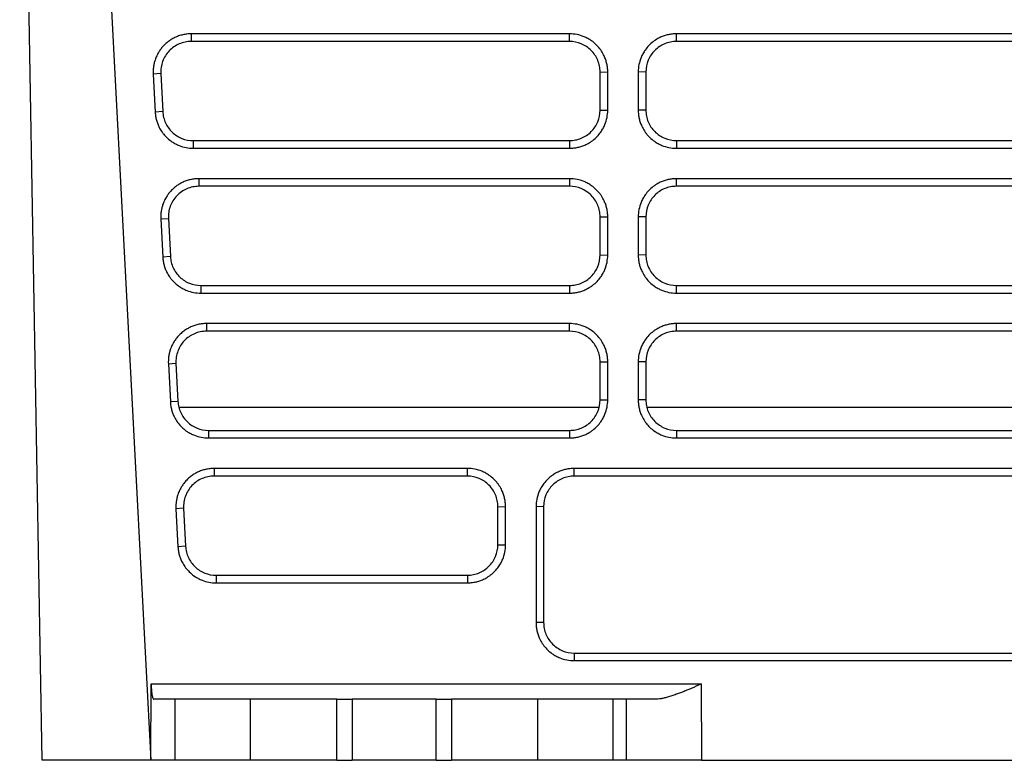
# Model space of a CAD drawing. Header units: millimetres. Extents: x 156922 to 157823, y 112322 to 113312.
# Tile 1 of 123: x 157395 to 157459, y 112427 to 112476. Entities that reach past the tile are written whole.
import ezdxf

# ---------------------------------------------------------------- set-up
doc = ezdxf.new("R2010")
doc.units = ezdxf.units.MM

msp = doc.modelspace()

# ---------------------------------------------------------------- linework, layer by layer
at = {"color": 7, "linetype": 'Continuous', "lineweight": 25}
for p, q in [((157398.369, 112519.824), (157403.226, 112427.157)), ((157396.093, 112427.157), (157394.62, 112511.598)), ((157430.672, 112474.785), (157405.868, 112474.785)), ((157405.868, 112474.785), (157405.868, 112474.285)), ((157430.672, 112474.285), (157405.868, 112474.285)), ((157430.672, 112474.285), (157430.672, 112474.785)), ((157480.672, 112474.785), (157437.672, 112474.785)), ((157437.672, 112474.285), (157437.672, 112474.785)), ((157480.672, 112474.285), (157437.672, 112474.285)), ((157432.672, 112472.285), (157433.172, 112472.276)), ((157432.672, 112469.786), (157432.672, 112472.285)), ((157433.172, 112469.777), (157433.172, 112472.276)), ((157435.672, 112472.285), (157435.172, 112472.276)), ((157435.172, 112472.276), (157435.172, 112469.777)), ((157435.672, 112472.285), (157435.672, 112469.786)), ((157403.871, 112472.181), (157403.372, 112472.146)), ((157403.372, 112472.146), (157403.503, 112469.647)), ((157403.871, 112472.181), (157404.002, 112469.682)), ((157404.002, 112469.682), (157403.503, 112469.647)), ((157432.672, 112469.786), (157433.172, 112469.777)), ((157435.672, 112469.786), (157435.172, 112469.777)), ((157405.999, 112467.786), (157405.999, 112467.286)), ((157405.999, 112467.786), (157430.672, 112467.786)), ((157430.672, 112467.786), (157430.672, 112467.286)), ((157437.672, 112467.786), (157437.672, 112467.286)), ((157437.672, 112467.786), (157480.672, 112467.786)), ((157405.999, 112467.286), (157430.672, 112467.286)), ((157437.672, 112467.286), (157480.672, 112467.286)), ((157430.672, 112465.287), (157406.366, 112465.287)), ((157406.366, 112465.287), (157406.366, 112464.787)), ((157430.672, 112465.287), (157430.672, 112464.787)), ((157480.672, 112465.287), (157437.672, 112465.287)), ((157437.672, 112464.787), (157437.672, 112465.287)), ((157430.672, 112464.787), (157406.366, 112464.787)), ((157480.672, 112464.787), (157437.672, 112464.787)), ((157403.87, 112462.647), (157404.369, 112462.682)), ((157403.87, 112462.647), (157404.001, 112460.148)), ((157404.369, 112462.682), (157404.5, 112460.183)), ((157432.672, 112462.787), (157433.172, 112462.778)), ((157432.672, 112460.288), (157432.672, 112462.787)), ((157435.672, 112462.787), (157435.172, 112462.778)), ((157435.172, 112462.778), (157435.172, 112460.279)), ((157435.672, 112462.787), (157435.672, 112460.288)), ((157404.5, 112460.183), (157404.001, 112460.148)), ((157432.672, 112460.288), (157433.172, 112460.279)), ((157435.672, 112460.288), (157435.172, 112460.279)), ((157406.497, 112458.288), (157406.497, 112457.788)), ((157406.497, 112458.288), (157430.672, 112458.288)), ((157430.672, 112458.288), (157430.672, 112457.788)), ((157437.672, 112457.788), (157437.672, 112458.288)), ((157437.672, 112458.288), (157480.672, 112458.288)), ((157406.497, 112457.788), (157430.672, 112457.788)), ((157437.672, 112457.788), (157480.672, 112457.788)), ((157430.672, 112455.788), (157406.864, 112455.788)), ((157406.864, 112455.788), (157406.864, 112455.288)), ((157430.672, 112455.288), (157430.672, 112455.788)), ((157480.672, 112455.788), (157437.672, 112455.788)), ((157437.672, 112455.288), (157437.672, 112455.788)), ((157430.672, 112455.288), (157406.864, 112455.288)), ((157480.672, 112455.288), (157437.672, 112455.288)), ((157404.368, 112453.149), (157404.866, 112453.183)), ((157404.368, 112453.149), (157404.499, 112450.65)), ((157404.866, 112453.183), (157404.997, 112450.684)), ((157432.672, 112453.288), (157433.172, 112453.279)), ((157432.672, 112450.789), (157432.672, 112453.288)), ((157435.672, 112453.288), (157435.172, 112453.279)), ((157435.172, 112453.279), (157435.172, 112450.78)), ((157435.672, 112453.288), (157435.672, 112450.789)), ((157404.997, 112450.684), (157404.499, 112450.65)), ((157432.672, 112450.789), (157433.172, 112450.78)), ((157435.672, 112450.789), (157435.172, 112450.78)), ((157405.054, 112450.307), (157432.613, 112450.307)), ((157435.731, 112450.307), (157482.613, 112450.307)), ((157406.995, 112448.789), (157406.995, 112448.289)), ((157406.995, 112448.789), (157430.672, 112448.789)), ((157430.672, 112448.789), (157430.672, 112448.289)), ((157437.672, 112448.789), (157437.672, 112448.289)), ((157437.672, 112448.789), (157480.672, 112448.789)), ((157406.995, 112448.289), (157430.672, 112448.289)), ((157437.672, 112448.289), (157480.672, 112448.289)), ((157423.972, 112446.289), (157407.362, 112446.289)), ((157407.362, 112446.289), (157407.362, 112445.79)), ((157423.972, 112445.79), (157423.972, 112446.289)), ((157430.972, 112445.79), (157430.972, 112446.289)), ((157423.972, 112445.79), (157407.362, 112445.79)), ((157478.672, 112445.79), (157430.972, 112445.79)), ((157405.364, 112443.685), (157404.865, 112443.65)), ((157404.865, 112443.65), (157404.996, 112441.151)), ((157405.364, 112443.685), (157405.495, 112441.186)), ((157425.972, 112443.79), (157426.472, 112443.781)), ((157425.972, 112441.291), (157425.972, 112443.79)), ((157428.972, 112443.79), (157428.472, 112443.781)), ((157428.472, 112443.781), (157428.472, 112436.183)), ((157428.972, 112443.79), (157428.972, 112436.191)), ((157425.972, 112441.291), (157426.472, 112441.282)), ((157405.495, 112441.186), (157404.996, 112441.151)), ((157407.492, 112439.291), (157407.492, 112438.791)), ((157407.492, 112439.291), (157423.972, 112439.291)), ((157407.492, 112438.791), (157423.972, 112438.791)), ((157423.972, 112439.291), (157423.972, 112438.791)), ((157428.972, 112436.191), (157428.472, 112436.183)), ((157430.972, 112434.191), (157430.972, 112433.691)), ((157430.972, 112434.191), (157478.672, 112434.191)), ((157403.226, 112427.157), (157403.242, 112432.174)), ((157403.242, 112432.174), (157439.298, 112432.174)), ((157439.298, 112432.174), (157439.313, 112427.157)), ((157404.821, 112431.157), (157403.418, 112431.157)), ((157404.821, 112427.157), (157404.821, 112431.157)), ((157409.745, 112427.157), (157409.745, 112431.157)), ((157415.422, 112431.157), (157409.745, 112431.157)), ((157415.422, 112427.157), (157415.422, 112431.157)), ((157415.422, 112431.157), (157416.422, 112431.157)), ((157416.422, 112431.157), (157416.422, 112427.157)), ((157421.922, 112427.157), (157421.922, 112431.157)), ((157421.922, 112431.157), (157422.922, 112431.157)), ((157422.922, 112431.157), (157422.922, 112427.157)), ((157428.599, 112431.157), (157422.922, 112431.157)), ((157428.599, 112427.157), (157428.599, 112431.157)), ((157433.523, 112427.157), (157433.523, 112431.157)), ((157434.377, 112431.157), (157433.523, 112431.157)), ((157434.377, 112431.157), (157434.389, 112427.157)), ((157403.226, 112427.157), (157396.093, 112427.157)), ((157404.821, 112427.157), (157403.226, 112427.157)), ((157415.422, 112427.157), (157409.745, 112427.157)), ((157415.422, 112427.157), (157416.422, 112427.157)), ((157421.922, 112427.157), (157422.922, 112427.157)), ((157428.599, 112427.157), (157422.922, 112427.157)), ((157434.389, 112427.157), (157433.523, 112427.157)), ((157439.313, 112427.157), (157479.031, 112427.157))]:
    msp.add_line(p, q, dxfattribs=at)
at = {"color": 7, "linetype": 'Continuous', "lineweight": 25, "flags": 128}
for points in [[(157433.172, 112460.279), (157433.172, 112460.993), (157433.172, 112461.707), (157433.172, 112462.778)], [(157433.172, 112450.78), (157433.172, 112451.494), (157433.172, 112452.209), (157433.172, 112453.279)], [(157478.672, 112446.289), (157477.245, 112446.289), (157471.539, 112446.289), (157465.832, 112446.289), (157460.125, 112446.289), (157454.419, 112446.289), (157448.557, 112446.289), (157442.695, 112446.289), (157430.972, 112446.289)], [(157426.472, 112441.282), (157426.472, 112441.989), (157426.472, 112442.696), (157426.472, 112443.781)], [(157430.972, 112433.691), (157432.374, 112433.691), (157437.981, 112433.691), (157443.588, 112433.691), (157454.803, 112433.691), (157460.41, 112433.691), (157466.017, 112433.691), (157471.625, 112433.691), (157478.672, 112433.691)]]:
    msp.add_lwpolyline(points, dxfattribs=at)
at = {"color": 7, "linetype": 'Continuous', "lineweight": 25}
for points, knots in [([(157405.868, 112474.785), (157405.774, 112474.785), (157405.586, 112474.774), (157405.309, 112474.727), (157405.039, 112474.649), (157404.781, 112474.541), (157404.542, 112474.409), (157404.304, 112474.241), (157404.115, 112474.072), (157403.947, 112473.887), (157403.812, 112473.711), (157403.695, 112473.522), (157403.585, 112473.307), (157403.497, 112473.088), (157403.428, 112472.84), (157403.387, 112472.611), (157403.367, 112472.379), (157403.368, 112472.223), (157403.372, 112472.146)], [2, 2, 2, 2, 2.396282, 2.789732, 3.181604, 3.573068, 3.965101, 4.329001, 4.796009, 5.029862, 5.379946, 5.729374, 5.962039, 6.394775, 6.719347, 7.04466, 7.371426, 7.698704, 7.698704, 7.698704, 7.698704]), ([(157405.868, 112474.285), (157405.731, 112474.285), (157405.597, 112474.271), (157405.334, 112474.217), (157405.202, 112474.176), (157404.954, 112474.069), (157404.836, 112474.004), (157404.614, 112473.849), (157404.51, 112473.76), (157404.232, 112473.467), (157404.086, 112473.231), (157403.945, 112472.853), (157403.911, 112472.72), (157403.87, 112472.452), (157403.864, 112472.317), (157403.871, 112472.181)], [0, 0, 0, 0, 0.125, 0.125, 0.25, 0.25, 0.375, 0.375, 0.5, 0.5, 0.75, 0.75, 0.875, 0.875, 1, 1, 1, 1]), ([(157433.172, 112472.276), (157433.172, 112472.369), (157433.162, 112472.554), (157433.117, 112472.825), (157433.043, 112473.088), (157432.931, 112473.368), (157432.798, 112473.607), (157432.619, 112473.86), (157432.408, 112474.095), (157432.14, 112474.316), (157431.874, 112474.482), (157431.56, 112474.632), (157431.159, 112474.753), (157430.835, 112474.785), (157430.672, 112474.785)], [2, 2, 2, 2, 2.390349, 2.775768, 3.156838, 3.535806, 4.041585, 4.306057, 4.836291, 5.366217, 5.761922, 6.156179, 6.828091, 7.514684, 7.514684, 7.514684, 7.514684]), ([(157432.672, 112472.285), (157432.672, 112472.417), (157432.659, 112472.547), (157432.608, 112472.803), (157432.57, 112472.929), (157432.47, 112473.172), (157432.408, 112473.286), (157432.263, 112473.504), (157432.179, 112473.607), (157431.903, 112473.883), (157431.68, 112474.032), (157431.199, 112474.232), (157430.936, 112474.285), (157430.672, 112474.285)], [0, 0, 0, 0, 0.125, 0.125, 0.25, 0.25, 0.375, 0.375, 0.5, 0.5, 0.75, 0.75, 1, 1, 1, 1]), ([(157437.672, 112474.785), (157437.58, 112474.785), (157437.396, 112474.775), (157437.126, 112474.73), (157436.866, 112474.656), (157436.588, 112474.544), (157436.35, 112474.412), (157436.098, 112474.233), (157435.863, 112474.022), (157435.643, 112473.754), (157435.476, 112473.487), (157435.326, 112473.172), (157435.204, 112472.768), (157435.172, 112472.441), (157435.172, 112472.276)], [2, 2, 2, 2, 2.388853, 2.771406, 3.149772, 3.526124, 4.028415, 4.29294, 4.823213, 5.353072, 5.748676, 6.142805, 6.821891, 7.514683, 7.514683, 7.514683, 7.514683]), ([(157437.672, 112474.285), (157437.54, 112474.285), (157437.41, 112474.272), (157437.155, 112474.222), (157437.028, 112474.183), (157436.786, 112474.083), (157436.671, 112474.021), (157436.454, 112473.876), (157436.351, 112473.792), (157436.074, 112473.516), (157435.925, 112473.293), (157435.725, 112472.812), (157435.672, 112472.549), (157435.672, 112472.285)], [0, 0, 0, 0, 0.125, 0.125, 0.25, 0.25, 0.375, 0.375, 0.5, 0.5, 0.75, 0.75, 1, 1, 1, 1]), ([(157404.002, 112469.682), (157404.008, 112469.554), (157404.027, 112469.429), (157404.087, 112469.185), (157404.129, 112469.064), (157404.236, 112468.834), (157404.299, 112468.725), (157404.446, 112468.52), (157404.53, 112468.423), (157404.713, 112468.249), (157404.812, 112468.171), (157405.025, 112468.035), (157405.139, 112467.976), (157405.49, 112467.836), (157405.744, 112467.786), (157405.999, 112467.786)], [0, 0, 0, 0, 0.125, 0.125, 0.25, 0.25, 0.375, 0.375, 0.5, 0.5, 0.625, 0.625, 0.75, 0.75, 1, 1, 1, 1]), ([(157430.672, 112467.786), (157430.804, 112467.786), (157430.934, 112467.799), (157431.19, 112467.85), (157431.316, 112467.888), (157431.559, 112467.989), (157431.673, 112468.05), (157431.891, 112468.195), (157431.994, 112468.279), (157432.27, 112468.556), (157432.419, 112468.779), (157432.619, 112469.26), (157432.672, 112469.522), (157432.672, 112469.786)], [0, 0, 0, 0, 0.125, 0.125, 0.25, 0.25, 0.375, 0.375, 0.5, 0.5, 0.75, 0.75, 1, 1, 1, 1]), ([(157430.672, 112467.286), (157430.765, 112467.286), (157430.948, 112467.296), (157431.219, 112467.341), (157431.48, 112467.415), (157431.758, 112467.526), (157431.997, 112467.658), (157432.249, 112467.837), (157432.485, 112468.048), (157432.706, 112468.316), (157432.872, 112468.584), (157433.021, 112468.897), (157433.141, 112469.296), (157433.172, 112469.616), (157433.172, 112469.777)], [2, 2, 2, 2, 2.392133, 2.778003, 3.159746, 3.539543, 4.046536, 4.313562, 4.84889, 5.383908, 5.783428, 6.181427, 6.852799, 7.538087, 7.538087, 7.538087, 7.538087]), ([(157435.172, 112469.777), (157435.172, 112469.686), (157435.182, 112469.503), (157435.227, 112469.235), (157435.3, 112468.976), (157435.411, 112468.7), (157435.543, 112468.462), (157435.721, 112468.211), (157435.933, 112467.975), (157436.201, 112467.754), (157436.469, 112467.588), (157436.784, 112467.438), (157437.185, 112467.318), (157437.509, 112467.286), (157437.672, 112467.286)], [2, 2, 2, 2, 2.389254, 2.772475, 3.151725, 3.529115, 4.032929, 4.300002, 4.835362, 5.370315, 5.769743, 6.16765, 6.845576, 7.538018, 7.538018, 7.538018, 7.538018]), ([(157435.672, 112469.786), (157435.672, 112469.654), (157435.685, 112469.524), (157435.736, 112469.269), (157435.774, 112469.142), (157435.874, 112468.9), (157435.936, 112468.785), (157436.081, 112468.568), (157436.165, 112468.465), (157436.442, 112468.188), (157436.665, 112468.039), (157437.146, 112467.839), (157437.408, 112467.786), (157437.672, 112467.786)], [0, 0, 0, 0, 0.125, 0.125, 0.25, 0.25, 0.375, 0.375, 0.5, 0.5, 0.75, 0.75, 1, 1, 1, 1]), ([(157403.503, 112469.647), (157403.507, 112469.558), (157403.526, 112469.383), (157403.582, 112469.125), (157403.663, 112468.878), (157403.781, 112468.615), (157403.917, 112468.39), (157404.097, 112468.153), (157404.307, 112467.931), (157404.571, 112467.724), (157404.832, 112467.569), (157405.139, 112467.429), (157405.528, 112467.316), (157405.841, 112467.286), (157405.999, 112467.286)], [2, 2, 2, 2, 2.37634, 2.747199, 3.114452, 3.480017, 3.968009, 4.22585, 4.742628, 5.259034, 5.644713, 6.029015, 6.685682, 7.355542, 7.355542, 7.355542, 7.355542]), ([(157406.366, 112465.287), (157406.272, 112465.287), (157406.084, 112465.276), (157405.806, 112465.228), (157405.537, 112465.15), (157405.279, 112465.043), (157405.04, 112464.91), (157404.802, 112464.743), (157404.613, 112464.573), (157404.445, 112464.388), (157404.309, 112464.212), (157404.192, 112464.024), (157404.082, 112463.809), (157403.995, 112463.59), (157403.926, 112463.341), (157403.885, 112463.113), (157403.865, 112462.88), (157403.866, 112462.725), (157403.87, 112462.647)], [2, 2, 2, 2, 2.396282, 2.789732, 3.181605, 3.57307, 3.965102, 4.329001, 4.796009, 5.029862, 5.379945, 5.729373, 5.962038, 6.394774, 6.719347, 7.04466, 7.371425, 7.698703, 7.698703, 7.698703, 7.698703]), ([(157433.172, 112462.778), (157433.172, 112462.871), (157433.162, 112463.055), (157433.117, 112463.327), (157433.043, 112463.589), (157432.931, 112463.869), (157432.798, 112464.109), (157432.619, 112464.361), (157432.408, 112464.596), (157432.14, 112464.817), (157431.874, 112464.984), (157431.56, 112465.134), (157431.159, 112465.255), (157430.835, 112465.287), (157430.672, 112465.287)], [2, 2, 2, 2, 2.390349, 2.775768, 3.156838, 3.535806, 4.041585, 4.306056, 4.836291, 5.366217, 5.761922, 6.156179, 6.828091, 7.514685, 7.514685, 7.514685, 7.514685]), ([(157437.672, 112465.287), (157437.58, 112465.287), (157437.396, 112465.276), (157437.126, 112465.231), (157436.866, 112465.158), (157436.588, 112465.046), (157436.35, 112464.913), (157436.098, 112464.734), (157435.863, 112464.523), (157435.643, 112464.255), (157435.476, 112463.989), (157435.326, 112463.673), (157435.204, 112463.269), (157435.172, 112462.943), (157435.172, 112462.778)], [2, 2, 2, 2, 2.388853, 2.771406, 3.149773, 3.526125, 4.028417, 4.292944, 4.82322, 5.353081, 5.748684, 6.142811, 6.821895, 7.514688, 7.514688, 7.514688, 7.514688]), ([(157406.366, 112464.787), (157406.229, 112464.787), (157406.095, 112464.773), (157405.831, 112464.719), (157405.7, 112464.678), (157405.452, 112464.571), (157405.334, 112464.505), (157405.112, 112464.351), (157405.008, 112464.261), (157404.73, 112463.968), (157404.583, 112463.733), (157404.443, 112463.354), (157404.409, 112463.221), (157404.368, 112462.953), (157404.361, 112462.818), (157404.369, 112462.682)], [0, 0, 0, 0, 0.125, 0.125, 0.25, 0.25, 0.375, 0.375, 0.5, 0.5, 0.75, 0.75, 0.875, 0.875, 1, 1, 1, 1]), ([(157432.672, 112462.787), (157432.672, 112462.919), (157432.659, 112463.049), (157432.608, 112463.304), (157432.57, 112463.431), (157432.47, 112463.673), (157432.408, 112463.788), (157432.263, 112464.005), (157432.179, 112464.108), (157431.903, 112464.385), (157431.68, 112464.534), (157431.199, 112464.734), (157430.936, 112464.787), (157430.672, 112464.787)], [0, 0, 0, 0, 0.125, 0.125, 0.25, 0.25, 0.375, 0.375, 0.5, 0.5, 0.75, 0.75, 1, 1, 1, 1]), ([(157437.672, 112464.787), (157437.54, 112464.787), (157437.41, 112464.774), (157437.155, 112464.723), (157437.028, 112464.685), (157436.786, 112464.584), (157436.671, 112464.523), (157436.454, 112464.378), (157436.351, 112464.294), (157436.074, 112464.017), (157435.925, 112463.794), (157435.725, 112463.313), (157435.672, 112463.051), (157435.672, 112462.787)], [0, 0, 0, 0, 0.125, 0.125, 0.25, 0.25, 0.375, 0.375, 0.5, 0.5, 0.75, 0.75, 1, 1, 1, 1]), ([(157404.001, 112460.148), (157404.005, 112460.06), (157404.024, 112459.884), (157404.08, 112459.627), (157404.161, 112459.379), (157404.279, 112459.116), (157404.415, 112458.891), (157404.595, 112458.654), (157404.805, 112458.433), (157405.069, 112458.226), (157405.33, 112458.07), (157405.636, 112457.93), (157406.026, 112457.817), (157406.339, 112457.788), (157406.497, 112457.788)], [2, 2, 2, 2, 2.376339, 2.747198, 3.11445, 3.480014, 3.968006, 4.225846, 4.742622, 5.259028, 5.644706, 6.029007, 6.685673, 7.355531, 7.355531, 7.355531, 7.355531]), ([(157404.5, 112460.183), (157404.506, 112460.056), (157404.525, 112459.931), (157404.585, 112459.686), (157404.627, 112459.566), (157404.734, 112459.335), (157404.797, 112459.226), (157404.944, 112459.021), (157405.028, 112458.924), (157405.211, 112458.75), (157405.31, 112458.673), (157405.523, 112458.536), (157405.637, 112458.477), (157405.988, 112458.337), (157406.241, 112458.288), (157406.497, 112458.288)], [0, 0, 0, 0, 0.125, 0.125, 0.25, 0.25, 0.375, 0.375, 0.5, 0.5, 0.625, 0.625, 0.75, 0.75, 1, 1, 1, 1]), ([(157430.672, 112458.288), (157430.804, 112458.288), (157430.934, 112458.301), (157431.19, 112458.351), (157431.316, 112458.39), (157431.559, 112458.49), (157431.673, 112458.551), (157431.891, 112458.696), (157431.994, 112458.781), (157432.27, 112459.057), (157432.419, 112459.28), (157432.619, 112459.761), (157432.672, 112460.024), (157432.672, 112460.288)], [0, 0, 0, 0, 0.125, 0.125, 0.25, 0.25, 0.375, 0.375, 0.5, 0.5, 0.75, 0.75, 1, 1, 1, 1]), ([(157430.672, 112457.788), (157430.765, 112457.788), (157430.948, 112457.798), (157431.219, 112457.843), (157431.48, 112457.916), (157431.758, 112458.027), (157431.997, 112458.16), (157432.249, 112458.338), (157432.485, 112458.549), (157432.706, 112458.818), (157432.872, 112459.085), (157433.021, 112459.399), (157433.141, 112459.797), (157433.172, 112460.117), (157433.172, 112460.279)], [2, 2, 2, 2, 2.392134, 2.778004, 3.159748, 3.539545, 4.046539, 4.313565, 4.848895, 5.383914, 5.783435, 6.181435, 6.852808, 7.538096, 7.538096, 7.538096, 7.538096]), ([(157435.172, 112460.279), (157435.172, 112460.187), (157435.182, 112460.005), (157435.227, 112459.737), (157435.3, 112459.477), (157435.411, 112459.201), (157435.543, 112458.964), (157435.721, 112458.712), (157435.933, 112458.476), (157436.201, 112458.255), (157436.469, 112458.089), (157436.784, 112457.94), (157437.185, 112457.819), (157437.509, 112457.788), (157437.672, 112457.788)], [2, 2, 2, 2, 2.389254, 2.772475, 3.151725, 3.529114, 4.032929, 4.300002, 4.835361, 5.370314, 5.769743, 6.16765, 6.845576, 7.538018, 7.538018, 7.538018, 7.538018]), ([(157435.672, 112460.288), (157435.672, 112460.156), (157435.685, 112460.026), (157435.736, 112459.77), (157435.774, 112459.643), (157435.874, 112459.401), (157435.936, 112459.287), (157436.081, 112459.069), (157436.165, 112458.966), (157436.442, 112458.69), (157436.665, 112458.54), (157437.146, 112458.341), (157437.408, 112458.288), (157437.672, 112458.288)], [0, 0, 0, 0, 0.125, 0.125, 0.25, 0.25, 0.375, 0.375, 0.5, 0.5, 0.75, 0.75, 1, 1, 1, 1]), ([(157406.864, 112455.788), (157406.769, 112455.788), (157406.582, 112455.777), (157406.304, 112455.73), (157406.035, 112455.652), (157405.777, 112455.544), (157405.538, 112455.412), (157405.3, 112455.244), (157405.111, 112455.074), (157404.943, 112454.89), (157404.807, 112454.714), (157404.69, 112454.525), (157404.58, 112454.31), (157404.493, 112454.091), (157404.424, 112453.843), (157404.383, 112453.614), (157404.363, 112453.382), (157404.363, 112453.226), (157404.368, 112453.149)], [2, 2, 2, 2, 2.396282, 2.789732, 3.181606, 3.573071, 3.965103, 4.329002, 4.796009, 5.029861, 5.379944, 5.729371, 5.962036, 6.394773, 6.719345, 7.044659, 7.371425, 7.698702, 7.698702, 7.698702, 7.698702]), ([(157433.172, 112453.279), (157433.172, 112453.372), (157433.162, 112453.557), (157433.117, 112453.828), (157433.043, 112454.091), (157432.931, 112454.371), (157432.798, 112454.61), (157432.619, 112454.862), (157432.408, 112455.098), (157432.14, 112455.319), (157431.874, 112455.485), (157431.56, 112455.635), (157431.159, 112455.756), (157430.835, 112455.788), (157430.672, 112455.788)], [2, 2, 2, 2, 2.390349, 2.775768, 3.156838, 3.535806, 4.041584, 4.306056, 4.836291, 5.366216, 5.761922, 6.156179, 6.828091, 7.514685, 7.514685, 7.514685, 7.514685]), ([(157437.672, 112455.788), (157437.58, 112455.788), (157437.396, 112455.778), (157437.126, 112455.733), (157436.866, 112455.659), (157436.588, 112455.547), (157436.35, 112455.414), (157436.098, 112455.236), (157435.863, 112455.025), (157435.643, 112454.757), (157435.476, 112454.49), (157435.326, 112454.174), (157435.204, 112453.77), (157435.172, 112453.444), (157435.172, 112453.279)], [2, 2, 2, 2, 2.388853, 2.771406, 3.149772, 3.526124, 4.028415, 4.29294, 4.823213, 5.353072, 5.748676, 6.142805, 6.821891, 7.514683, 7.514683, 7.514683, 7.514683]), ([(157406.864, 112455.288), (157406.727, 112455.288), (157406.593, 112455.274), (157406.329, 112455.22), (157406.198, 112455.179), (157405.95, 112455.072), (157405.832, 112455.007), (157405.61, 112454.852), (157405.506, 112454.763), (157405.228, 112454.47), (157405.081, 112454.234), (157404.941, 112453.856), (157404.907, 112453.723), (157404.866, 112453.455), (157404.859, 112453.32), (157404.866, 112453.183)], [0, 0, 0, 0, 0.125, 0.125, 0.25, 0.25, 0.375, 0.375, 0.5, 0.5, 0.75, 0.75, 0.875, 0.875, 1, 1, 1, 1]), ([(157432.672, 112453.288), (157432.672, 112453.42), (157432.659, 112453.55), (157432.608, 112453.805), (157432.57, 112453.932), (157432.47, 112454.174), (157432.408, 112454.289), (157432.263, 112454.507), (157432.179, 112454.61), (157431.903, 112454.886), (157431.68, 112455.035), (157431.199, 112455.235), (157430.936, 112455.288), (157430.672, 112455.288)], [0, 0, 0, 0, 0.125, 0.125, 0.25, 0.25, 0.375, 0.375, 0.5, 0.5, 0.75, 0.75, 1, 1, 1, 1]), ([(157437.672, 112455.288), (157437.54, 112455.288), (157437.41, 112455.275), (157437.155, 112455.224), (157437.028, 112455.186), (157436.786, 112455.086), (157436.671, 112455.024), (157436.454, 112454.879), (157436.351, 112454.795), (157436.074, 112454.518), (157435.925, 112454.295), (157435.725, 112453.815), (157435.672, 112453.552), (157435.672, 112453.288)], [0, 0, 0, 0, 0.125, 0.125, 0.25, 0.25, 0.375, 0.375, 0.5, 0.5, 0.75, 0.75, 1, 1, 1, 1]), ([(157404.499, 112450.65), (157404.503, 112450.561), (157404.522, 112450.386), (157404.577, 112450.128), (157404.659, 112449.881), (157404.777, 112449.618), (157404.913, 112449.393), (157405.093, 112449.156), (157405.303, 112448.934), (157405.567, 112448.727), (157405.828, 112448.571), (157406.134, 112448.431), (157406.524, 112448.319), (157406.837, 112448.289), (157406.995, 112448.289)], [2, 2, 2, 2, 2.376338, 2.747195, 3.114445, 3.480007, 3.967997, 4.225835, 4.74261, 5.259014, 5.644691, 6.028991, 6.685655, 7.355509, 7.355509, 7.355509, 7.355509]), ([(157404.997, 112450.684), (157405.004, 112450.557), (157405.023, 112450.432), (157405.083, 112450.188), (157405.125, 112450.067), (157405.231, 112449.837), (157405.295, 112449.728), (157405.441, 112449.523), (157405.526, 112449.426), (157405.709, 112449.252), (157405.808, 112449.174), (157406.021, 112449.038), (157406.135, 112448.979), (157406.486, 112448.839), (157406.739, 112448.789), (157406.995, 112448.789)], [0, 0, 0, 0, 0.125, 0.125, 0.25, 0.25, 0.375, 0.375, 0.5, 0.5, 0.625, 0.625, 0.75, 0.75, 1, 1, 1, 1]), ([(157430.672, 112448.789), (157430.804, 112448.789), (157430.934, 112448.802), (157431.19, 112448.853), (157431.316, 112448.891), (157431.559, 112448.992), (157431.673, 112449.053), (157431.891, 112449.198), (157431.994, 112449.282), (157432.27, 112449.559), (157432.419, 112449.782), (157432.619, 112450.263), (157432.672, 112450.525), (157432.672, 112450.789)], [0, 0, 0, 0, 0.125, 0.125, 0.25, 0.25, 0.375, 0.375, 0.5, 0.5, 0.75, 0.75, 1, 1, 1, 1]), ([(157430.672, 112448.289), (157430.765, 112448.289), (157430.948, 112448.299), (157431.219, 112448.344), (157431.48, 112448.417), (157431.758, 112448.529), (157431.997, 112448.661), (157432.249, 112448.84), (157432.485, 112449.051), (157432.706, 112449.319), (157432.872, 112449.587), (157433.021, 112449.9), (157433.141, 112450.298), (157433.172, 112450.619), (157433.172, 112450.78)], [2, 2, 2, 2, 2.392134, 2.778005, 3.159749, 3.539547, 4.046543, 4.313572, 4.848903, 5.383922, 5.78344, 6.181439, 6.852812, 7.538101, 7.538101, 7.538101, 7.538101]), ([(157435.172, 112450.78), (157435.172, 112450.689), (157435.182, 112450.506), (157435.227, 112450.238), (157435.3, 112449.979), (157435.411, 112449.702), (157435.543, 112449.465), (157435.721, 112449.213), (157435.933, 112448.978), (157436.201, 112448.757), (157436.469, 112448.591), (157436.784, 112448.441), (157437.185, 112448.321), (157437.509, 112448.289), (157437.672, 112448.289)], [2, 2, 2, 2, 2.389254, 2.772475, 3.151725, 3.529115, 4.032929, 4.300002, 4.835362, 5.370315, 5.769743, 6.16765, 6.845576, 7.538018, 7.538018, 7.538018, 7.538018]), ([(157435.672, 112450.789), (157435.672, 112450.657), (157435.685, 112450.527), (157435.736, 112450.272), (157435.774, 112450.145), (157435.874, 112449.903), (157435.936, 112449.788), (157436.081, 112449.571), (157436.165, 112449.468), (157436.442, 112449.191), (157436.665, 112449.042), (157437.146, 112448.842), (157437.408, 112448.789), (157437.672, 112448.789)], [0, 0, 0, 0, 0.125, 0.125, 0.25, 0.25, 0.375, 0.375, 0.5, 0.5, 0.75, 0.75, 1, 1, 1, 1]), ([(157407.362, 112446.289), (157407.267, 112446.289), (157407.08, 112446.279), (157406.802, 112446.231), (157406.533, 112446.153), (157406.275, 112446.046), (157406.036, 112445.913), (157405.798, 112445.746), (157405.609, 112445.576), (157405.441, 112445.391), (157405.305, 112445.215), (157405.188, 112445.026), (157405.078, 112444.812), (157404.991, 112444.592), (157404.922, 112444.344), (157404.881, 112444.116), (157404.86, 112443.883), (157404.861, 112443.728), (157404.865, 112443.65)], [2, 2, 2, 2, 2.396282, 2.789733, 3.181605, 3.57307, 3.965102, 4.329001, 4.796007, 5.029859, 5.37994, 5.729366, 5.962029, 6.394764, 6.719337, 7.044651, 7.371417, 7.698695, 7.698695, 7.698695, 7.698695]), ([(157426.472, 112443.781), (157426.472, 112443.874), (157426.462, 112444.058), (157426.417, 112444.33), (157426.343, 112444.592), (157426.231, 112444.872), (157426.098, 112445.111), (157425.919, 112445.364), (157425.708, 112445.599), (157425.44, 112445.82), (157425.174, 112445.987), (157424.86, 112446.137), (157424.459, 112446.258), (157424.135, 112446.289), (157423.972, 112446.289)], [2, 2, 2, 2, 2.390349, 2.775768, 3.156838, 3.535806, 4.041585, 4.306057, 4.836292, 5.366218, 5.761923, 6.156179, 6.828091, 7.514684, 7.514684, 7.514684, 7.514684]), ([(157430.972, 112446.289), (157430.88, 112446.289), (157430.696, 112446.279), (157430.426, 112446.234), (157430.166, 112446.16), (157429.888, 112446.049), (157429.65, 112445.916), (157429.398, 112445.737), (157429.163, 112445.526), (157428.943, 112445.258), (157428.776, 112444.992), (157428.626, 112444.676), (157428.504, 112444.272), (157428.472, 112443.946), (157428.472, 112443.781)], [2, 2, 2, 2, 2.388853, 2.771406, 3.149773, 3.526124, 4.028415, 4.292941, 4.823214, 5.353073, 5.748677, 6.142805, 6.82189, 7.514682, 7.514682, 7.514682, 7.514682]), ([(157407.362, 112445.79), (157407.225, 112445.79), (157407.091, 112445.776), (157406.827, 112445.722), (157406.696, 112445.68), (157406.448, 112445.574), (157406.33, 112445.508), (157406.108, 112445.354), (157406.004, 112445.264), (157405.726, 112444.971), (157405.579, 112444.736), (157405.439, 112444.357), (157405.405, 112444.224), (157405.364, 112443.956), (157405.357, 112443.821), (157405.364, 112443.685)], [0, 0, 0, 0, 0.125, 0.125, 0.25, 0.25, 0.375, 0.375, 0.5, 0.5, 0.75, 0.75, 0.875, 0.875, 1, 1, 1, 1]), ([(157425.972, 112443.79), (157425.972, 112443.922), (157425.959, 112444.051), (157425.908, 112444.307), (157425.87, 112444.434), (157425.77, 112444.676), (157425.708, 112444.791), (157425.563, 112445.008), (157425.479, 112445.111), (157425.203, 112445.388), (157424.98, 112445.537), (157424.499, 112445.736), (157424.236, 112445.79), (157423.972, 112445.79)], [0, 0, 0, 0, 0.125, 0.125, 0.25, 0.25, 0.375, 0.375, 0.5, 0.5, 0.75, 0.75, 1, 1, 1, 1]), ([(157430.972, 112445.79), (157430.84, 112445.79), (157430.71, 112445.777), (157430.455, 112445.726), (157430.328, 112445.687), (157430.086, 112445.587), (157429.971, 112445.526), (157429.754, 112445.381), (157429.651, 112445.296), (157429.374, 112445.02), (157429.225, 112444.797), (157429.025, 112444.316), (157428.972, 112444.054), (157428.972, 112443.79)], [0, 0, 0, 0, 0.125, 0.125, 0.25, 0.25, 0.375, 0.375, 0.5, 0.5, 0.75, 0.75, 1, 1, 1, 1]), ([(157423.972, 112439.291), (157424.104, 112439.291), (157424.234, 112439.304), (157424.49, 112439.354), (157424.616, 112439.393), (157424.859, 112439.493), (157424.973, 112439.554), (157425.191, 112439.699), (157425.294, 112439.784), (157425.57, 112440.06), (157425.719, 112440.283), (157425.919, 112440.764), (157425.972, 112441.026), (157425.972, 112441.291)], [0, 0, 0, 0, 0.125, 0.125, 0.25, 0.25, 0.375, 0.375, 0.5, 0.5, 0.75, 0.75, 1, 1, 1, 1]), ([(157423.972, 112438.791), (157424.065, 112438.791), (157424.248, 112438.801), (157424.519, 112438.846), (157424.78, 112438.919), (157425.058, 112439.03), (157425.297, 112439.163), (157425.549, 112439.341), (157425.785, 112439.552), (157426.006, 112439.821), (157426.172, 112440.088), (157426.321, 112440.402), (157426.441, 112440.8), (157426.472, 112441.12), (157426.472, 112441.282)], [2, 2, 2, 2, 2.392134, 2.778006, 3.15975, 3.539547, 4.046541, 4.313568, 4.848898, 5.383918, 5.78344, 6.181442, 6.852817, 7.538106, 7.538106, 7.538106, 7.538106]), ([(157404.996, 112441.151), (157405.001, 112441.062), (157405.02, 112440.887), (157405.075, 112440.63), (157405.157, 112440.382), (157405.275, 112440.119), (157405.411, 112439.894), (157405.591, 112439.657), (157405.801, 112439.436), (157406.065, 112439.228), (157406.326, 112439.073), (157406.632, 112438.933), (157407.022, 112438.82), (157407.335, 112438.791), (157407.492, 112438.791)], [2, 2, 2, 2, 2.376342, 2.747202, 3.114455, 3.48002, 3.968014, 4.225855, 4.742635, 5.259043, 5.644723, 6.029026, 6.685695, 7.355556, 7.355556, 7.355556, 7.355556]), ([(157405.495, 112441.186), (157405.502, 112441.058), (157405.521, 112440.934), (157405.581, 112440.689), (157405.623, 112440.569), (157405.729, 112440.338), (157405.793, 112440.229), (157405.939, 112440.024), (157406.024, 112439.927), (157406.207, 112439.753), (157406.306, 112439.676), (157406.519, 112439.539), (157406.633, 112439.48), (157406.984, 112439.34), (157407.237, 112439.291), (157407.492, 112439.291)], [0, 0, 0, 0, 0.125, 0.125, 0.25, 0.25, 0.375, 0.375, 0.5, 0.5, 0.625, 0.625, 0.75, 0.75, 1, 1, 1, 1]), ([(157428.472, 112436.183), (157428.472, 112436.091), (157428.482, 112435.909), (157428.527, 112435.64), (157428.6, 112435.381), (157428.711, 112435.105), (157428.843, 112434.867), (157429.021, 112434.616), (157429.233, 112434.38), (157429.501, 112434.159), (157429.769, 112433.993), (157430.084, 112433.843), (157430.485, 112433.723), (157430.809, 112433.691), (157430.972, 112433.691)], [2, 2, 2, 2, 2.389251, 2.77247, 3.151716, 3.529102, 4.032907, 4.299976, 4.835326, 5.370273, 5.769698, 6.167601, 6.845521, 7.537957, 7.537957, 7.537957, 7.537957]), ([(157428.972, 112436.191), (157428.972, 112436.059), (157428.985, 112435.929), (157429.036, 112435.674), (157429.074, 112435.547), (157429.174, 112435.305), (157429.236, 112435.19), (157429.381, 112434.973), (157429.465, 112434.87), (157429.742, 112434.593), (157429.965, 112434.444), (157430.446, 112434.244), (157430.708, 112434.191), (157430.972, 112434.191)], [0, 0, 0, 0, 0.125, 0.125, 0.25, 0.25, 0.375, 0.375, 0.5, 0.5, 0.75, 0.75, 1, 1, 1, 1]), ([(157403.242, 112432.174), (157403.242, 112432.144), (157403.242, 112432.082), (157403.244, 112431.989), (157403.248, 112431.894), (157403.254, 112431.799), (157403.261, 112431.706), (157403.27, 112431.615), (157403.281, 112431.53), (157403.296, 112431.432), (157403.318, 112431.324), (157403.349, 112431.229), (157403.383, 112431.167), (157403.407, 112431.16), (157403.418, 112431.157)], [0, 0, 0, 0, 0.056788, 0.11563, 0.17638, 0.238846, 0.302791, 0.367937, 0.433973, 0.500563, 0.615595, 0.749069, 0.878252, 1, 1, 1, 1]), ([(157439.298, 112432.174), (157439.236, 112432.142), (157439.11, 112432.077), (157438.911, 112431.984), (157438.7, 112431.89), (157438.477, 112431.795), (157438.242, 112431.7), (157437.997, 112431.605), (157437.728, 112431.504), (157437.447, 112431.403), (157437.166, 112431.314), (157436.909, 112431.244), (157436.676, 112431.195), (157436.466, 112431.163), (157436.336, 112431.159), (157436.274, 112431.157)], [0, 0, 0, 0, 0.060623, 0.124779, 0.192509, 0.263849, 0.338829, 0.417476, 0.499811, 0.599779, 0.692817, 0.779105, 0.858864, 0.932375, 1, 1, 1, 1]), ([(157409.745, 112431.157), (157409.164, 112431.157), (157408.582, 112431.157), (157407.489, 112431.157), (157406.977, 112431.157), (157406.086, 112431.157), (157405.706, 112431.157), (157405.124, 112431.157), (157404.922, 112431.157), (157404.821, 112431.157)], [0, 0, 0, 0, 0.25, 0.25, 0.5, 0.5, 0.75, 0.75, 1, 1, 1, 1]), ([(157421.922, 112431.157), (157421.922, 112431.157), (157421.851, 112431.157), (157421.575, 112431.157), (157421.371, 112431.157), (157420.862, 112431.157), (157420.557, 112431.157), (157419.892, 112431.157), (157419.532, 112431.157), (157418.812, 112431.157), (157418.452, 112431.157), (157417.787, 112431.157), (157417.482, 112431.157), (157416.973, 112431.157), (157416.769, 112431.157), (157416.494, 112431.157), (157416.422, 112431.157), (157416.422, 112431.157)], [0, 0, 0, 0, 0.125, 0.125, 0.25, 0.25, 0.375, 0.375, 0.5, 0.5, 0.625, 0.625, 0.75, 0.75, 0.875, 0.875, 1, 1, 1, 1]), ([(157433.523, 112431.157), (157433.422, 112431.157), (157433.22, 112431.157), (157432.638, 112431.157), (157432.259, 112431.157), (157431.367, 112431.157), (157430.856, 112431.157), (157429.762, 112431.157), (157429.181, 112431.157), (157428.599, 112431.157)], [0, 0, 0, 0, 0.25, 0.25, 0.5, 0.5, 0.75, 0.75, 1, 1, 1, 1]), ([(157436.274, 112431.157), (157436.216, 112431.157), (157436.097, 112431.157), (157435.919, 112431.157), (157435.737, 112431.157), (157435.553, 112431.157), (157435.369, 112431.157), (157435.189, 112431.157), (157435.015, 112431.157), (157434.851, 112431.157), (157434.701, 112431.157), (157434.568, 112431.157), (157434.455, 112431.157), (157434.403, 112431.157), (157434.377, 112431.157)], [0, 0, 0, 0, 0.058866, 0.122181, 0.189945, 0.262158, 0.33882, 0.419931, 0.505489, 0.595496, 0.689951, 0.788853, 0.892203, 1, 1, 1, 1]), ([(157409.745, 112427.157), (157409.672, 112427.157), (157409.526, 112427.157), (157409.308, 112427.157), (157409.091, 112427.157), (157408.877, 112427.157), (157408.663, 112427.157), (157408.452, 112427.157), (157408.242, 112427.157), (157407.829, 112427.157), (157407.232, 112427.157), (157406.516, 112427.157), (157405.895, 112427.157), (157405.477, 112427.157), (157405.207, 112427.157), (157405.041, 112427.157), (157404.908, 112427.157), (157404.85, 112427.157), (157404.821, 112427.157)], [0, 0, 0, 0, 0.031489, 0.062796, 0.09398, 0.125101, 0.15622, 0.187397, 0.218691, 0.250163, 0.375056, 0.500029, 0.624922, 0.749895, 0.812617, 0.874888, 0.937189, 1, 1, 1, 1]), ([(157421.922, 112427.157), (157421.921, 112427.157), (157421.92, 112427.157), (157421.906, 112427.157), (157421.885, 112427.157), (157421.855, 112427.157), (157421.817, 112427.157), (157421.77, 112427.157), (157421.668, 112427.157), (157421.474, 112427.157), (157421.129, 112427.157), (157420.71, 112427.157), (157420.231, 112427.157), (157419.712, 112427.157), (157419.172, 112427.157), (157418.632, 112427.157), (157418.113, 112427.157), (157417.634, 112427.157), (157417.216, 112427.157), (157416.87, 112427.157), (157416.658, 112427.157), (157416.536, 112427.157), (157416.47, 112427.157), (157416.43, 112427.157), (157416.425, 112427.157), (157416.422, 112427.157)], [0, 0, 0, 0, 0.018027, 0.03591, 0.053705, 0.071468, 0.089258, 0.10713, 0.125141, 0.187588, 0.250099, 0.312546, 0.375058, 0.437505, 0.500016, 0.562463, 0.624974, 0.687421, 0.749933, 0.81238, 0.874891, 0.906285, 0.937397, 0.968534, 1, 1, 1, 1]), ([(157433.523, 112427.157), (157433.509, 112427.157), (157433.482, 112427.157), (157433.43, 112427.157), (157433.369, 112427.157), (157433.299, 112427.157), (157433.221, 112427.157), (157433.133, 112427.157), (157433.036, 112427.157), (157432.826, 112427.157), (157432.45, 112427.157), (157431.829, 112427.157), (157431.112, 112427.157), (157430.449, 112427.157), (157429.894, 112427.157), (157429.469, 112427.157), (157429.036, 112427.157), (157428.745, 112427.157), (157428.599, 112427.157)], [0, 0, 0, 0, 0.0314887, 0.0627955, 0.0939797, 0.1251011, 0.1562201, 0.1873967, 0.2186911, 0.2501625, 0.3750559, 0.500029, 0.6249223, 0.7498954, 0.8126174, 0.874888, 0.9371887, 1, 1, 1, 1]), ([(157439.313, 112427.157), (157439.243, 112427.157), (157439.102, 112427.157), (157438.891, 112427.157), (157438.681, 112427.157), (157438.474, 112427.157), (157438.267, 112427.157), (157438.063, 112427.157), (157437.859, 112427.157), (157437.44, 112427.157), (157436.825, 112427.157), (157436.129, 112427.157), (157435.561, 112427.157), (157435.169, 112427.157), (157434.885, 112427.157), (157434.7, 112427.157), (157434.562, 112427.157), (157434.459, 112427.157), (157434.413, 112427.157), (157434.389, 112427.157)], [0, 0, 0, 0, 0.03041, 0.060657, 0.090793, 0.120872, 0.150949, 0.181078, 0.211313, 0.241708, 0.370796, 0.499963, 0.604719, 0.709555, 0.777077, 0.844675, 0.896443, 0.948128, 1, 1, 1, 1])]:
    msp.add_open_spline(points, degree=3, knots=knots, dxfattribs=at)

doc.saveas('drawing.dxf')
